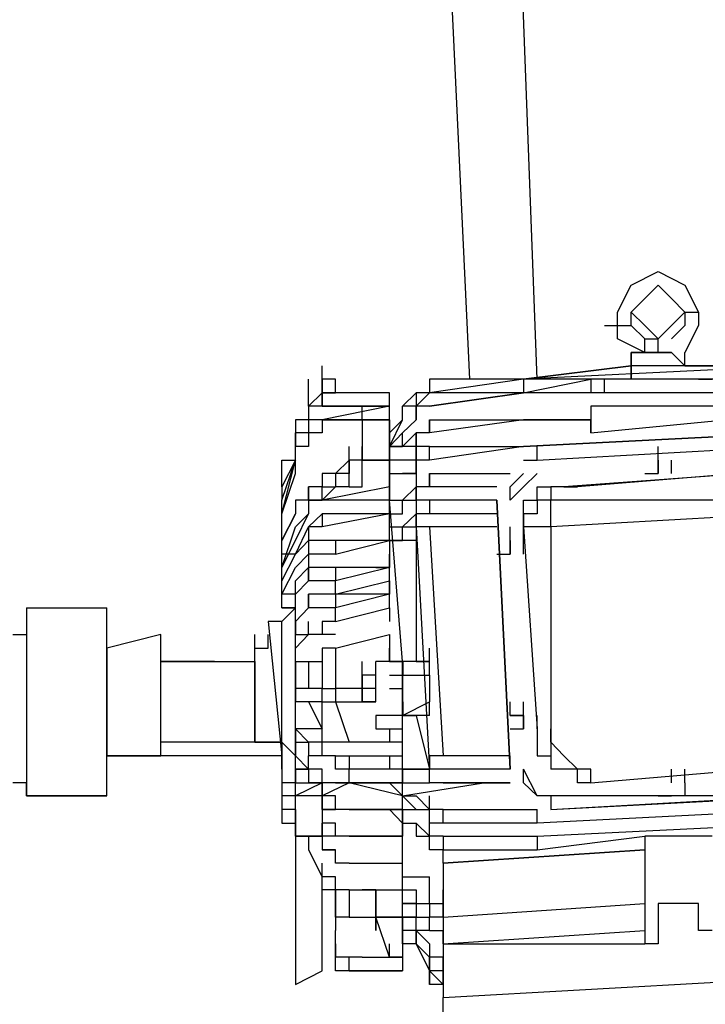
# Model space of a CAD drawing. Header units: inches. Extents: x -52 to 2304, y -1039 to 838.
# Tile 14 of 118: x 721 to 741, y -730 to -702. Entities that reach past the tile are written whole.
import ezdxf

# ---------------------------------------------------------------- set-up
doc = ezdxf.new("R2010")
doc.units = ezdxf.units.IN
doc.header["$MEASUREMENT"] = 0
doc.layers.add('DRYER-TRAIN', color=7, linetype='Continuous')

msp = doc.modelspace()

# ---------------------------------------------------------------- linework, layer by layer
at = {"layer": 'DRYER-TRAIN'}
for p, q in [((734.088, -712.176), (732.12, -670.536)), ((736.056, -712.176), (734.484, -670.536)), ((738.804, -709.428), (739.596, -709.032)), ((739.596, -709.032), (740.376, -709.428)), ((738.408, -710.22), (738.804, -709.428)), ((739.2, -709.824), (739.596, -709.428)), ((739.2, -709.824), (739.596, -709.428)), ((739.596, -709.428), (739.98, -709.824)), ((739.596, -709.428), (739.98, -709.824)), ((740.376, -709.428), (740.772, -710.22)), ((738.804, -710.22), (739.2, -709.824)), ((738.804, -710.22), (739.2, -709.824)), ((739.98, -709.824), (740.376, -710.22)), ((739.98, -709.824), (740.376, -710.22)), ((738.408, -711), (738.408, -710.22)), ((739.2, -710.604), (738.804, -710.22)), ((738.804, -710.604), (738.804, -710.22)), ((740.376, -710.22), (739.98, -710.604)), ((740.376, -710.22), (740.376, -710.604)), ((740.376, -710.22), (740.772, -710.22)), ((740.772, -710.22), (740.772, -710.604)), ((738.024, -710.604), (738.408, -710.604)), ((738.408, -710.604), (738.804, -710.604)), ((739.2, -711), (738.804, -710.604)), ((739.596, -711), (739.2, -710.604)), ((739.98, -710.604), (739.596, -711)), ((740.376, -710.604), (739.98, -711)), ((740.772, -710.604), (740.376, -711.396)), ((739.2, -711.396), (738.408, -711)), ((739.2, -711.396), (739.2, -711)), ((739.2, -711), (739.596, -711)), ((739.596, -711.396), (739.596, -711)), ((738.804, -711.792), (738.804, -711.396)), ((738.804, -711.792), (738.804, -711.396)), ((738.804, -711.792), (738.804, -711.396)), ((738.804, -711.396), (738.804, -711.792)), ((738.804, -711.396), (739.98, -711.396)), ((739.2, -711.396), (738.804, -711.396)), ((738.804, -711.792), (738.804, -711.396)), ((739.98, -711.396), (739.2, -711.396)), ((739.98, -711.396), (739.596, -711.396)), ((739.98, -711.396), (740.376, -711.792)), ((740.376, -711.792), (740.376, -711.396)), ((740.376, -711.792), (740.376, -711.396)), ((740.376, -711.792), (740.376, -711.396)), ((740.376, -711.792), (740.376, -711.396)), ((729.768, -712.176), (729.768, -711.792)), ((729.768, -712.176), (729.768, -711.792)), ((729.768, -712.176), (729.768, -711.792)), ((743.52, -711.792), (735.66, -712.176)), ((738.804, -711.792), (735.66, -712.176)), ((735.66, -712.176), (738.804, -711.792)), ((738.804, -711.792), (738.804, -712.176)), ((739.2, -711.792), (738.804, -711.792)), ((738.804, -712.176), (738.804, -711.792)), ((740.376, -711.792), (738.804, -711.792)), ((739.596, -711.792), (739.2, -711.792)), ((739.98, -711.792), (739.596, -711.792)), ((740.376, -711.792), (739.98, -711.792)), ((743.52, -711.792), (740.376, -711.792)), ((740.376, -711.792), (743.52, -711.792)), ((743.52, -711.792), (740.376, -711.792)), ((729.372, -712.572), (729.372, -712.176)), ((729.372, -712.572), (729.372, -712.176)), ((729.768, -712.572), (729.768, -712.176)), ((729.768, -712.572), (729.768, -712.176)), ((729.768, -712.572), (729.768, -712.176)), ((729.768, -712.572), (729.768, -712.176)), ((730.164, -712.176), (729.768, -712.176)), ((729.768, -712.176), (729.768, -712.572)), ((729.768, -712.572), (729.768, -712.176)), ((730.164, -712.572), (730.164, -712.176)), ((730.164, -712.572), (730.164, -712.176)), ((730.164, -712.572), (730.164, -712.176)), ((730.164, -712.572), (730.164, -712.176)), ((730.164, -712.572), (730.164, -712.176)), ((735.66, -712.176), (732.912, -712.572)), ((735.66, -712.176), (732.912, -712.572)), ((735.66, -712.176), (732.912, -712.572)), ((735.66, -712.176), (732.912, -712.572)), ((735.66, -712.176), (732.912, -712.176)), ((732.912, -712.176), (732.912, -712.572)), ((732.912, -712.176), (732.912, -712.572)), ((743.52, -712.176), (735.66, -712.176)), ((735.66, -712.176), (735.66, -712.572)), ((735.66, -712.572), (737.628, -712.176)), ((738.804, -712.176), (735.66, -712.176)), ((737.628, -712.176), (737.628, -712.572)), ((738.024, -712.572), (738.024, -712.176)), ((738.024, -712.572), (738.024, -712.176)), ((741.168, -712.176), (740.772, -712.176)), ((740.772, -712.176), (741.168, -712.176)), ((729.372, -712.968), (729.372, -712.572)), ((729.768, -712.572), (729.372, -712.968)), ((729.768, -712.968), (729.768, -712.572)), ((730.164, -712.572), (729.768, -712.572)), ((730.164, -712.572), (729.768, -712.572)), ((729.768, -712.572), (729.768, -712.968)), ((730.164, -712.572), (729.768, -712.572)), ((729.768, -712.572), (730.164, -712.572)), ((729.768, -712.968), (729.768, -712.572)), ((731.736, -712.572), (729.768, -712.572)), ((730.164, -712.572), (729.768, -712.572)), ((729.768, -712.572), (729.768, -712.968)), ((731.736, -712.968), (731.736, -712.572)), ((732.516, -712.572), (732.12, -712.968)), ((732.516, -712.572), (732.12, -712.968)), ((732.912, -712.572), (732.516, -712.968)), ((732.912, -712.572), (732.516, -712.572)), ((732.516, -712.572), (732.516, -712.968)), ((732.912, -712.572), (732.516, -712.572)), ((732.516, -712.572), (732.516, -712.968)), ((732.912, -712.572), (732.516, -712.572)), ((732.516, -712.572), (732.516, -712.968)), ((732.912, -712.572), (732.516, -712.572)), ((732.912, -712.572), (732.516, -712.572)), ((735.66, -712.572), (732.912, -712.968)), ((732.912, -712.968), (735.66, -712.572)), ((735.66, -712.572), (732.912, -712.572)), ((743.52, -712.572), (735.66, -712.572)), ((737.628, -712.572), (735.66, -712.572)), ((729.768, -712.968), (729.372, -712.968)), ((729.372, -712.968), (729.372, -713.364)), ((729.768, -712.968), (729.372, -712.968)), ((729.372, -712.968), (729.372, -713.364)), ((731.736, -712.968), (729.768, -713.364)), ((731.736, -712.968), (729.768, -713.364)), ((731.736, -712.968), (729.768, -712.968)), ((729.768, -712.968), (731.736, -712.968)), ((730.944, -713.364), (730.944, -712.968)), ((731.736, -713.364), (731.736, -712.968)), ((732.516, -712.968), (732.12, -712.968)), ((732.12, -713.364), (732.12, -712.968)), ((732.516, -712.968), (732.12, -712.968)), ((732.12, -713.364), (732.12, -712.968)), ((732.516, -712.968), (732.12, -712.968)), ((732.12, -713.364), (732.12, -712.968)), ((732.516, -712.968), (732.12, -712.968)), ((732.12, -713.364), (732.12, -712.968)), ((732.12, -713.364), (732.12, -712.968)), ((732.12, -713.364), (732.12, -712.968)), ((732.912, -712.968), (732.516, -712.968)), ((732.516, -712.968), (732.516, -713.364)), ((732.516, -713.364), (732.516, -712.968)), ((732.912, -712.968), (732.516, -712.968)), ((732.516, -712.968), (732.516, -713.364)), ((737.628, -712.968), (737.628, -713.364)), ((741.552, -712.968), (737.628, -712.968)), ((729.372, -713.364), (728.988, -713.364)), ((728.988, -713.364), (728.988, -713.748)), ((729.372, -713.364), (728.988, -713.364)), ((728.988, -713.364), (728.988, -713.748)), ((729.768, -713.364), (729.372, -713.364)), ((729.372, -713.364), (729.372, -713.748)), ((729.768, -713.364), (729.372, -713.364)), ((729.372, -713.364), (729.372, -713.748)), ((729.768, -713.364), (729.372, -713.364)), ((729.372, -713.364), (729.372, -713.748)), ((731.736, -713.364), (729.768, -713.364)), ((729.768, -713.364), (729.768, -713.748)), ((729.768, -713.364), (731.736, -713.364)), ((730.944, -713.364), (731.736, -713.364)), ((731.736, -713.364), (730.944, -713.364)), ((730.944, -713.364), (730.944, -714.54)), ((731.736, -713.748), (731.736, -713.364)), ((731.736, -713.748), (731.736, -713.364)), ((731.736, -713.364), (731.736, -713.748)), ((731.736, -713.748), (731.736, -713.364)), ((731.736, -714.144), (732.12, -713.364)), ((731.736, -713.748), (732.12, -713.364)), ((731.736, -713.748), (731.736, -713.364)), ((731.736, -713.748), (732.12, -713.364)), ((731.736, -713.748), (731.736, -713.364)), ((731.736, -713.748), (732.12, -713.364)), ((731.736, -713.748), (731.736, -713.364)), ((731.736, -713.748), (731.736, -713.364)), ((731.736, -713.748), (732.12, -713.364)), ((731.736, -713.748), (731.736, -713.364)), ((731.736, -713.748), (732.12, -713.364)), ((731.736, -713.748), (731.736, -713.364)), ((731.736, -713.748), (731.736, -713.364)), ((732.12, -713.748), (732.516, -713.364)), ((732.12, -713.748), (732.516, -713.364)), ((735.66, -713.364), (732.912, -713.748)), ((732.912, -713.748), (732.912, -713.364)), ((732.912, -713.364), (732.912, -713.748)), ((732.912, -713.364), (735.66, -713.364)), ((737.628, -713.364), (735.66, -713.364)), ((735.66, -713.364), (737.628, -713.364)), ((737.628, -713.364), (737.628, -713.748)), ((737.628, -713.748), (741.552, -713.364)), ((737.628, -713.748), (737.628, -713.364)), ((728.988, -714.144), (728.988, -713.748)), ((729.372, -713.748), (728.988, -713.748)), ((728.988, -713.748), (728.988, -714.144)), ((729.372, -713.748), (728.988, -713.748)), ((728.988, -714.936), (728.988, -713.748)), ((729.372, -713.748), (728.988, -713.748)), ((728.988, -714.54), (728.988, -713.748)), ((728.988, -714.54), (728.988, -713.748)), ((728.988, -714.54), (728.988, -713.748)), ((729.768, -713.748), (729.372, -713.748)), ((729.372, -713.748), (729.372, -714.144)), ((731.736, -713.748), (731.736, -714.144)), ((731.736, -714.144), (731.736, -713.748)), ((731.736, -714.144), (731.736, -713.748)), ((731.736, -714.144), (731.736, -713.748)), ((731.736, -714.144), (731.736, -713.748)), ((731.736, -714.144), (732.12, -713.748)), ((731.736, -714.144), (731.736, -713.748)), ((731.736, -714.144), (731.736, -713.748)), ((731.736, -714.144), (731.736, -713.748)), ((732.12, -714.144), (732.516, -713.748)), ((732.12, -714.144), (732.12, -713.748)), ((732.912, -713.748), (732.516, -713.748)), ((732.516, -713.748), (732.516, -714.144)), ((732.516, -714.144), (732.516, -713.748)), ((732.912, -713.748), (732.516, -713.748)), ((743.52, -713.748), (735.66, -714.144)), ((735.66, -714.144), (743.52, -713.748)), ((729.372, -714.144), (728.988, -714.144)), ((728.988, -714.936), (728.988, -714.144)), ((728.988, -714.936), (728.988, -714.144)), ((730.56, -714.54), (730.56, -714.144)), ((730.944, -714.54), (730.944, -714.144)), ((730.944, -714.54), (730.944, -714.144)), ((731.736, -714.54), (731.736, -714.144)), ((731.736, -714.144), (732.12, -714.144)), ((731.736, -714.144), (731.736, -714.54)), ((731.736, -714.54), (731.736, -714.144)), ((731.736, -714.144), (731.736, -714.54)), ((732.12, -714.144), (731.736, -714.144)), ((731.736, -714.54), (731.736, -714.144)), ((731.736, -714.54), (731.736, -714.144)), ((731.736, -714.54), (731.736, -714.144)), ((732.516, -714.144), (732.12, -714.144)), ((732.516, -714.144), (732.12, -714.144)), ((732.912, -714.144), (732.516, -714.144)), ((732.516, -714.144), (732.516, -714.54)), ((732.516, -714.54), (732.516, -714.144)), ((735.66, -714.144), (732.912, -714.54)), ((732.912, -714.54), (732.912, -714.144)), ((732.912, -714.144), (735.66, -714.144)), ((736.056, -714.54), (743.124, -714.144)), ((736.056, -714.54), (743.124, -714.144)), ((736.056, -714.54), (736.056, -714.144)), ((739.596, -714.54), (739.596, -714.144)), ((728.592, -714.54), (728.988, -714.54)), ((728.592, -716.112), (728.988, -714.54)), ((728.592, -715.716), (728.988, -714.54)), ((728.988, -714.54), (728.592, -715.32)), ((728.592, -714.54), (728.988, -714.54)), ((728.592, -715.32), (728.592, -714.54)), ((730.164, -714.936), (730.56, -714.54)), ((730.56, -714.936), (730.56, -714.54)), ((730.944, -714.54), (730.56, -714.54)), ((730.56, -714.54), (730.56, -714.936)), ((730.944, -714.54), (730.56, -714.54)), ((730.944, -714.936), (730.944, -714.54)), ((730.944, -714.936), (730.944, -714.54)), ((730.944, -714.936), (730.944, -714.54)), ((731.736, -714.54), (730.944, -714.54)), ((730.944, -714.54), (731.736, -714.54)), ((730.944, -715.32), (730.944, -714.54)), ((731.736, -714.936), (731.736, -714.54)), ((731.736, -714.54), (731.736, -715.32)), ((732.516, -714.54), (731.736, -714.54)), ((731.736, -714.54), (731.736, -714.936)), ((731.736, -714.924), (731.736, -714.54)), ((731.736, -714.924), (731.736, -714.54)), ((732.912, -714.54), (732.516, -714.54)), ((732.516, -714.54), (732.516, -714.936)), ((732.516, -714.936), (732.516, -714.54)), ((732.516, -714.54), (732.516, -714.936)), ((735.66, -714.54), (736.056, -714.54)), ((739.596, -714.936), (739.596, -714.54)), ((739.596, -714.924), (739.596, -714.54)), ((739.596, -714.936), (739.596, -714.54)), ((739.596, -714.936), (739.596, -714.54)), ((739.596, -714.936), (739.596, -714.54)), ((739.596, -714.936), (739.596, -714.54)), ((739.596, -714.54), (739.596, -714.936)), ((739.596, -714.936), (739.596, -714.54)), ((739.596, -714.936), (739.596, -714.54)), ((739.596, -714.54), (739.596, -714.936)), ((739.596, -714.936), (739.596, -714.54)), ((739.596, -714.936), (739.596, -714.54)), ((739.596, -714.936), (739.596, -714.54)), ((739.596, -714.936), (739.596, -714.54)), ((739.98, -714.936), (739.98, -714.54)), ((739.98, -714.936), (739.98, -714.54)), ((739.98, -714.936), (739.98, -714.54)), ((728.592, -716.112), (728.988, -714.936)), ((728.592, -716.112), (728.988, -714.936)), ((728.592, -716.112), (728.988, -714.936)), ((730.164, -714.936), (729.768, -714.936)), ((729.768, -714.936), (729.768, -715.32)), ((730.164, -714.924), (730.56, -714.924)), ((730.164, -714.936), (730.164, -715.32)), ((730.56, -715.32), (730.56, -714.936)), ((730.56, -715.32), (730.56, -714.936)), ((730.56, -715.32), (730.56, -714.936)), ((730.56, -715.32), (730.56, -714.936)), ((730.56, -715.32), (730.56, -714.936)), ((731.736, -714.924), (731.736, -715.32)), ((731.736, -715.32), (731.736, -714.936)), ((731.736, -714.936), (731.736, -715.32)), ((731.736, -714.936), (732.12, -714.936)), ((731.736, -715.32), (731.736, -714.936)), ((732.516, -714.936), (732.12, -714.936)), ((732.12, -714.936), (732.516, -714.936)), ((732.516, -714.936), (732.12, -714.936)), ((732.516, -714.936), (732.516, -715.32)), ((732.912, -715.32), (732.912, -714.936)), ((732.912, -714.936), (735.264, -714.936)), ((732.912, -714.936), (732.912, -715.32)), ((735.264, -715.32), (735.66, -714.936)), ((735.66, -715.32), (736.056, -714.936)), ((742.344, -714.924), (736.836, -715.32)), ((741.948, -714.936), (737.232, -715.32)), ((739.2, -714.936), (739.596, -714.936)), ((728.592, -715.32), (728.592, -715.716)), ((729.768, -715.32), (729.372, -715.32)), ((729.372, -715.32), (729.372, -715.716)), ((729.372, -715.716), (729.372, -715.32)), ((731.736, -715.32), (729.768, -715.716)), ((730.164, -715.32), (729.768, -715.716)), ((729.768, -715.716), (729.768, -715.32)), ((729.768, -715.716), (729.768, -715.32)), ((729.768, -715.32), (730.164, -715.32)), ((730.56, -715.32), (730.164, -715.32)), ((730.56, -715.32), (730.944, -715.32)), ((731.736, -715.716), (731.736, -715.32)), ((731.736, -715.32), (731.736, -715.716)), ((731.736, -715.32), (731.736, -715.716)), ((732.12, -715.716), (732.516, -715.32)), ((732.912, -715.32), (732.516, -715.32)), ((732.516, -715.32), (732.516, -715.716)), ((732.516, -715.716), (732.516, -715.32)), ((732.912, -715.32), (732.516, -715.32)), ((734.88, -715.32), (732.912, -715.32)), ((735.264, -715.716), (735.66, -715.32)), ((735.264, -715.716), (735.264, -715.32)), ((736.056, -715.716), (736.056, -715.32)), ((736.056, -715.32), (736.452, -715.32)), ((736.836, -715.32), (736.452, -715.32)), ((736.452, -715.32), (736.452, -715.716)), ((736.836, -715.32), (737.232, -715.32)), ((728.592, -716.112), (728.592, -715.716)), ((728.592, -716.112), (728.592, -715.716)), ((728.592, -716.112), (728.592, -715.716)), ((728.592, -716.112), (728.592, -715.716)), ((728.592, -716.112), (728.592, -715.716)), ((728.592, -716.112), (728.592, -715.716)), ((729.372, -715.716), (728.988, -715.716)), ((728.988, -715.716), (728.988, -716.112)), ((729.372, -715.716), (728.988, -715.716)), ((728.988, -715.716), (728.988, -716.112)), ((729.768, -715.716), (729.372, -715.716)), ((729.372, -715.716), (729.372, -716.112)), ((729.768, -715.716), (729.372, -715.716)), ((729.372, -715.716), (729.372, -716.112)), ((729.372, -715.716), (729.768, -715.716)), ((731.736, -715.716), (729.768, -715.716)), ((731.736, -716.112), (731.736, -715.716)), ((731.736, -716.112), (731.736, -715.716)), ((731.736, -715.716), (732.12, -715.716)), ((731.736, -716.112), (731.736, -715.716)), ((732.12, -720.432), (731.736, -715.716)), ((732.12, -716.112), (732.12, -715.716)), ((732.12, -715.716), (732.516, -715.716)), ((732.12, -716.112), (732.12, -715.716)), ((732.912, -715.716), (732.516, -715.716)), ((732.516, -715.716), (732.516, -716.112)), ((734.88, -715.716), (732.912, -715.716)), ((732.912, -715.716), (732.912, -716.112)), ((735.264, -723.576), (734.88, -715.716)), ((734.88, -715.716), (735.264, -723.576)), ((735.66, -716.112), (735.66, -715.716)), ((735.66, -715.716), (736.056, -715.716)), ((736.452, -715.716), (736.056, -715.716)), ((736.056, -715.716), (736.056, -716.112)), ((736.452, -716.496), (736.452, -715.716)), ((743.124, -715.716), (736.452, -715.716)), ((728.592, -716.496), (728.592, -716.112)), ((728.988, -716.112), (728.592, -716.892)), ((728.592, -716.892), (728.988, -716.112)), ((728.592, -716.496), (728.592, -716.112)), ((728.988, -716.892), (729.372, -716.112)), ((728.988, -716.496), (729.372, -716.112)), ((729.768, -716.112), (729.372, -716.496)), ((731.736, -716.112), (729.768, -716.496)), ((731.736, -716.112), (729.768, -716.112)), ((729.768, -716.112), (729.768, -716.496)), ((731.736, -716.892), (731.736, -716.112)), ((731.736, -716.112), (732.12, -716.112)), ((731.736, -716.112), (732.12, -716.112)), ((731.736, -716.112), (732.12, -716.112)), ((732.12, -716.496), (732.516, -716.112)), ((732.516, -716.496), (732.516, -716.112)), ((732.912, -716.112), (732.516, -716.112)), ((732.516, -716.112), (732.516, -716.496)), ((732.516, -716.112), (732.516, -716.496)), ((734.88, -716.112), (732.912, -716.112)), ((736.056, -716.112), (735.66, -716.112)), ((735.66, -716.112), (735.66, -716.496)), ((735.66, -716.496), (735.66, -716.112)), ((735.66, -716.496), (735.66, -716.112)), ((743.124, -716.112), (736.452, -716.496)), ((728.592, -716.892), (728.592, -716.496)), ((728.592, -717.684), (728.988, -716.496)), ((728.592, -716.892), (728.592, -716.496)), ((728.988, -717.288), (729.372, -716.496)), ((729.768, -716.496), (729.372, -716.496)), ((729.372, -716.496), (729.372, -716.892)), ((729.372, -716.496), (729.372, -716.892)), ((731.736, -716.892), (731.736, -716.496)), ((731.736, -716.496), (732.12, -716.496)), ((732.12, -716.892), (732.12, -716.496)), ((732.12, -716.496), (732.516, -716.496)), ((732.12, -716.892), (732.12, -716.496)), ((732.912, -716.496), (732.516, -716.496)), ((734.88, -716.496), (732.516, -716.496)), ((732.516, -716.496), (732.912, -723.576)), ((732.516, -716.496), (732.516, -716.892)), ((734.88, -716.496), (732.912, -716.496)), ((732.912, -716.496), (733.308, -723.18)), ((735.264, -716.892), (735.264, -716.496)), ((735.264, -716.892), (735.264, -716.496)), ((735.264, -716.892), (735.264, -716.496)), ((735.264, -716.892), (735.264, -716.496)), ((735.264, -716.892), (735.264, -716.496)), ((735.264, -716.892), (735.264, -716.496)), ((735.264, -716.892), (735.264, -716.496)), ((735.264, -716.892), (735.264, -716.496)), ((735.264, -716.892), (735.264, -716.496)), ((735.264, -716.892), (735.264, -716.496)), ((735.264, -716.892), (735.264, -716.496)), ((735.66, -716.892), (735.66, -716.496)), ((736.056, -716.496), (735.66, -716.496)), ((735.66, -716.496), (736.056, -722.4)), ((736.452, -716.496), (736.056, -716.496)), ((736.452, -716.496), (736.452, -723.576)), ((728.592, -717.684), (728.988, -716.892)), ((728.592, -717.288), (728.592, -716.892)), ((728.988, -717.288), (729.372, -716.892)), ((729.768, -716.892), (729.372, -716.892)), ((729.372, -716.892), (729.372, -717.288)), ((730.164, -716.892), (729.768, -716.892)), ((731.736, -716.892), (730.164, -716.892)), ((730.164, -716.892), (730.164, -717.288)), ((730.164, -717.288), (731.736, -716.892)), ((731.736, -716.892), (731.736, -717.684)), ((732.516, -716.892), (731.736, -716.892)), ((731.736, -716.892), (732.12, -716.892)), ((732.516, -716.892), (732.516, -720.432)), ((735.264, -716.892), (735.264, -717.288)), ((735.264, -717.288), (735.264, -716.892)), ((735.66, -717.288), (735.66, -716.892)), ((735.66, -717.288), (735.66, -716.892)), ((728.592, -717.684), (728.592, -717.288)), ((728.592, -718.068), (728.988, -717.288)), ((728.592, -718.068), (728.988, -717.288)), ((728.592, -717.684), (728.592, -717.288)), ((728.988, -717.288), (728.592, -717.288)), ((728.988, -717.684), (729.372, -717.288)), ((729.768, -717.288), (729.372, -717.288)), ((729.372, -717.288), (729.372, -717.684)), ((729.372, -717.288), (729.372, -717.684)), ((730.164, -717.288), (729.768, -717.288)), ((731.736, -717.684), (731.736, -717.288)), ((731.736, -717.684), (731.736, -717.288)), ((734.88, -717.288), (735.264, -717.288)), ((728.592, -718.068), (728.592, -717.684)), ((728.592, -718.464), (728.988, -717.684)), ((728.592, -718.068), (728.592, -717.684)), ((728.592, -718.068), (728.592, -717.684)), ((728.988, -718.068), (729.372, -717.684)), ((729.372, -718.068), (729.372, -717.684)), ((729.768, -717.684), (729.372, -717.684)), ((729.372, -717.684), (729.372, -718.068)), ((730.164, -717.684), (729.768, -717.684)), ((731.736, -717.684), (730.164, -718.068)), ((731.736, -717.684), (730.164, -717.684)), ((730.164, -717.684), (730.164, -718.068)), ((731.34, -717.684), (731.736, -717.684)), ((731.736, -718.068), (731.736, -717.684)), ((728.592, -718.464), (728.592, -718.068)), ((728.592, -718.464), (728.592, -718.068)), ((728.988, -718.464), (729.372, -718.068)), ((728.988, -718.464), (728.988, -718.068)), ((728.988, -718.464), (729.372, -718.068)), ((729.768, -718.068), (729.372, -718.068)), ((730.164, -718.068), (729.768, -718.068)), ((730.164, -718.464), (731.736, -718.068)), ((730.164, -718.464), (730.164, -718.068)), ((731.736, -718.464), (731.736, -718.068)), ((731.736, -718.068), (731.736, -718.464)), ((728.592, -718.86), (728.592, -718.464)), ((728.988, -718.464), (728.592, -718.464)), ((728.988, -718.464), (728.592, -718.464)), ((728.988, -718.86), (728.988, -718.464)), ((728.988, -719.256), (728.988, -718.464)), ((728.988, -718.86), (728.988, -718.464)), ((728.988, -718.86), (728.988, -718.464)), ((728.988, -718.86), (728.988, -718.464)), ((729.372, -718.86), (729.372, -718.464)), ((729.768, -718.464), (729.372, -718.464)), ((729.372, -718.464), (729.372, -718.86)), ((730.164, -718.464), (729.768, -718.464)), ((731.736, -718.464), (730.164, -718.86)), ((731.736, -718.464), (730.164, -718.464)), ((730.164, -718.464), (730.164, -718.86)), ((731.736, -718.86), (731.736, -718.464)), ((721.128, -718.86), (723.48, -718.86)), ((721.128, -718.86), (721.128, -724.356)), ((723.48, -724.356), (723.48, -718.86)), ((728.592, -719.256), (728.988, -718.86)), ((728.988, -718.86), (728.592, -718.86)), ((728.592, -718.86), (728.988, -718.86)), ((728.988, -718.86), (728.592, -718.86)), ((728.988, -718.86), (728.592, -718.86)), ((728.592, -718.86), (728.988, -718.86)), ((728.988, -719.256), (728.988, -718.86)), ((728.988, -719.256), (729.372, -718.86)), ((728.988, -719.256), (728.988, -718.86)), ((728.988, -719.256), (729.372, -718.86)), ((728.988, -719.256), (728.988, -718.86)), ((729.768, -718.86), (729.372, -718.86)), ((730.164, -718.86), (729.768, -718.86)), ((730.164, -719.256), (731.736, -718.86)), ((730.164, -719.256), (730.164, -718.86)), ((731.736, -718.86), (731.736, -719.256)), ((723.48, -719.64), (723.48, -719.256)), ((728.592, -719.256), (728.196, -719.256)), ((728.196, -719.256), (728.592, -723.18)), ((728.592, -723.576), (728.592, -719.256)), ((728.988, -719.64), (728.988, -719.256)), ((728.988, -719.256), (728.988, -719.64)), ((728.988, -719.64), (728.988, -719.256)), ((728.988, -719.64), (728.988, -719.256)), ((728.988, -719.64), (728.988, -719.256)), ((728.988, -719.64), (728.988, -719.256)), ((729.372, -719.64), (729.372, -719.256)), ((730.164, -719.256), (729.768, -719.256)), ((729.768, -719.256), (729.768, -719.64)), ((730.164, -719.256), (729.768, -719.256)), ((720.732, -719.64), (721.128, -719.64)), ((725.052, -719.64), (723.48, -720.036)), ((723.48, -723.576), (723.48, -719.64)), ((725.052, -723.18), (725.052, -719.64)), ((727.8, -720.036), (727.8, -719.64)), ((727.8, -720.036), (727.8, -719.64)), ((728.196, -720.036), (728.196, -719.64)), ((728.196, -720.036), (728.196, -719.64)), ((728.988, -720.036), (728.988, -719.64)), ((728.988, -720.036), (729.372, -719.64)), ((728.988, -720.036), (728.988, -719.64)), ((728.988, -720.036), (728.988, -719.64)), ((728.988, -719.64), (729.372, -719.64)), ((728.988, -720.036), (728.988, -719.64)), ((729.768, -719.64), (729.372, -719.64)), ((729.768, -719.64), (729.372, -719.64)), ((730.164, -719.64), (729.768, -719.64)), ((730.164, -720.036), (731.736, -719.64)), ((731.736, -719.64), (731.736, -720.432)), ((723.48, -720.036), (723.48, -723.18)), ((727.8, -722.784), (727.8, -720.036)), ((727.8, -720.036), (728.196, -720.036)), ((727.8, -720.432), (727.8, -720.036)), ((728.988, -720.432), (728.988, -720.036)), ((728.988, -720.432), (728.988, -720.036)), ((728.988, -720.432), (728.988, -720.036)), ((730.164, -720.036), (729.768, -720.036)), ((729.768, -720.036), (729.768, -721.212)), ((730.164, -720.036), (730.164, -721.212)), ((731.736, -720.432), (731.736, -720.036)), ((731.736, -720.432), (731.736, -720.036)), ((732.912, -720.432), (732.912, -720.036)), ((726.228, -720.432), (725.052, -720.432)), ((725.052, -720.432), (727.8, -720.432)), ((726.624, -720.432), (726.228, -720.432)), ((726.624, -720.432), (727.8, -720.432)), ((727.8, -722.784), (727.8, -720.432)), ((727.8, -720.432), (727.8, -722.784)), ((728.988, -720.432), (728.988, -720.828)), ((728.988, -720.828), (728.988, -720.432)), ((728.988, -721.212), (728.988, -720.432)), ((728.988, -720.432), (729.768, -720.432)), ((729.372, -720.432), (729.372, -721.212)), ((730.944, -720.828), (730.944, -720.432)), ((731.34, -720.828), (731.34, -720.432)), ((731.736, -720.432), (731.34, -720.432)), ((731.736, -720.432), (731.34, -720.432)), ((731.34, -720.828), (731.34, -720.432)), ((731.736, -720.432), (732.12, -720.432)), ((732.12, -720.432), (731.736, -720.432)), ((732.912, -720.432), (732.12, -720.432)), ((732.12, -720.432), (732.12, -720.828)), ((732.516, -720.432), (732.12, -720.432)), ((732.12, -720.828), (732.12, -720.432)), ((732.132, -720.432), (732.132, -720.828)), ((732.516, -720.432), (732.912, -720.432)), ((732.912, -720.828), (732.912, -720.432)), ((728.988, -720.828), (728.988, -721.212)), ((728.988, -721.212), (728.988, -720.828)), ((728.988, -721.212), (728.988, -720.828)), ((730.944, -720.828), (730.944, -721.212)), ((730.944, -720.828), (730.944, -721.608)), ((731.34, -720.828), (730.944, -720.828)), ((730.944, -721.212), (730.944, -720.828)), ((730.944, -721.212), (730.944, -720.828)), ((731.34, -721.212), (731.34, -720.828)), ((731.34, -721.212), (731.34, -720.828)), ((731.736, -720.828), (732.132, -720.828)), ((732.12, -720.828), (732.12, -722.004)), ((732.12, -720.828), (732.912, -720.828)), ((732.12, -721.212), (732.12, -720.828)), ((732.912, -720.828), (732.912, -721.608)), ((728.988, -721.608), (728.988, -721.212)), ((728.988, -721.608), (728.988, -721.212)), ((728.988, -721.608), (728.988, -721.212)), ((728.988, -721.212), (728.988, -721.608)), ((729.372, -721.212), (728.988, -721.212)), ((728.988, -721.212), (728.988, -721.608)), ((728.988, -721.608), (728.988, -721.212)), ((729.768, -721.212), (729.372, -721.212)), ((729.768, -721.608), (729.768, -721.212)), ((729.768, -721.212), (730.164, -721.212)), ((730.944, -721.212), (730.164, -721.212)), ((730.164, -721.212), (730.164, -721.608)), ((730.944, -721.608), (730.944, -721.212)), ((730.944, -721.608), (730.944, -721.212)), ((731.34, -721.212), (730.944, -721.212)), ((730.944, -721.608), (730.944, -721.212)), ((730.944, -721.608), (730.944, -721.212)), ((730.944, -721.212), (730.944, -721.608)), ((731.34, -721.608), (731.34, -721.212)), ((731.34, -721.608), (731.34, -721.212)), ((731.34, -721.608), (731.34, -721.212)), ((731.736, -721.212), (732.12, -721.212)), ((731.736, -721.212), (732.12, -721.212)), ((732.12, -721.608), (732.12, -721.212)), ((732.132, -721.608), (732.132, -721.212)), ((728.988, -722.4), (728.988, -721.608)), ((728.988, -722.004), (728.988, -721.608)), ((728.988, -722.4), (728.988, -721.608)), ((729.372, -721.608), (728.988, -721.608)), ((729.768, -721.608), (729.372, -721.608)), ((729.372, -721.608), (729.768, -722.4)), ((729.768, -722.784), (729.768, -721.608)), ((729.768, -721.608), (730.164, -721.608)), ((730.164, -721.608), (730.56, -722.784)), ((730.164, -721.608), (730.944, -721.608)), ((730.944, -721.608), (731.34, -721.608)), ((731.34, -721.608), (730.944, -721.608)), ((732.12, -722.004), (732.12, -721.608)), ((732.12, -722.004), (732.12, -721.608)), ((732.12, -722.004), (732.912, -721.608)), ((732.12, -722.004), (732.12, -721.608)), ((732.12, -721.608), (732.12, -722.004)), ((732.132, -721.608), (732.132, -722.004)), ((732.912, -722.004), (732.912, -721.608)), ((732.912, -722.004), (732.912, -721.608)), ((735.264, -722.004), (735.264, -721.608)), ((735.264, -722.004), (735.264, -721.608)), ((735.66, -722.004), (735.66, -721.608)), ((735.66, -722.004), (735.66, -721.608)), ((735.66, -722.004), (735.66, -721.608)), ((735.66, -722.004), (735.66, -721.608)), ((735.66, -722.004), (735.66, -721.608)), ((735.66, -722.004), (735.66, -721.608)), ((735.66, -722.004), (735.66, -721.608)), ((735.66, -722.004), (735.66, -721.608)), ((735.66, -722.004), (735.66, -721.608)), ((735.66, -722.004), (735.66, -721.608)), ((735.66, -722.004), (735.66, -721.608)), ((729.768, -722.4), (729.768, -722.004)), ((732.12, -722.004), (731.34, -722.004)), ((731.34, -722.004), (731.34, -722.4)), ((732.12, -722.4), (732.12, -722.004)), ((732.912, -722.004), (732.12, -722.004)), ((732.12, -722.004), (732.516, -722.004)), ((732.912, -722.004), (732.516, -722.004)), ((732.516, -722.004), (732.912, -723.576)), ((735.66, -722.004), (735.264, -722.004)), ((735.66, -722.004), (735.264, -722.004)), ((735.264, -722.004), (735.66, -722.004)), ((735.66, -722.004), (735.66, -722.4)), ((735.66, -722.4), (735.66, -722.004)), ((735.66, -722.4), (735.66, -722.004)), ((735.66, -722.4), (735.66, -722.004)), ((736.056, -722.4), (736.056, -722.004)), ((727.8, -722.784), (727.8, -722.4)), ((728.988, -722.784), (728.988, -722.4)), ((728.988, -722.784), (728.988, -722.4)), ((729.372, -722.4), (728.988, -722.4)), ((728.988, -722.4), (729.372, -722.784)), ((728.988, -722.4), (728.988, -722.784)), ((728.988, -722.784), (728.988, -722.4)), ((729.768, -722.4), (729.372, -722.4)), ((731.34, -722.4), (731.736, -722.4)), ((731.736, -722.4), (732.12, -722.4)), ((731.736, -722.4), (731.736, -722.784)), ((732.12, -726.72), (732.12, -722.4)), ((735.264, -722.4), (735.66, -722.4)), ((736.056, -722.4), (736.056, -722.784)), ((736.452, -722.784), (736.452, -722.4)), ((723.48, -723.18), (723.48, -722.784)), ((723.48, -723.18), (723.48, -722.784)), ((727.8, -722.784), (725.052, -722.784)), ((725.052, -723.18), (725.052, -722.784)), ((728.592, -722.784), (727.8, -722.784)), ((727.8, -722.784), (728.592, -722.784)), ((728.592, -722.784), (728.988, -723.18)), ((728.592, -722.784), (728.592, -723.972)), ((728.988, -723.18), (728.988, -722.784)), ((728.988, -722.784), (728.988, -723.18)), ((728.988, -722.784), (729.372, -722.784)), ((728.988, -723.18), (728.988, -722.784)), ((729.768, -722.784), (729.372, -722.784)), ((729.372, -722.784), (729.372, -723.18)), ((729.372, -722.784), (729.372, -723.18)), ((729.768, -723.18), (729.768, -722.784)), ((730.164, -722.784), (729.768, -722.784)), ((730.56, -722.784), (730.164, -722.784)), ((731.736, -722.784), (730.56, -722.784)), ((732.12, -722.784), (731.736, -722.784)), ((732.12, -723.18), (732.12, -722.784)), ((736.056, -722.784), (736.056, -723.18)), ((736.836, -723.18), (736.452, -722.784)), ((723.48, -723.576), (723.48, -723.18)), ((725.052, -723.18), (723.48, -723.18)), ((723.48, -723.576), (723.48, -723.18)), ((723.48, -723.18), (725.052, -723.18)), ((728.592, -723.18), (725.052, -723.18)), ((728.592, -723.576), (728.592, -723.18)), ((728.592, -723.576), (728.592, -723.18)), ((728.592, -723.576), (728.592, -723.18)), ((728.988, -723.576), (728.988, -723.18)), ((728.988, -723.18), (729.372, -723.576)), ((728.988, -723.18), (729.372, -723.576)), ((729.372, -723.576), (729.372, -723.18)), ((729.768, -723.18), (729.372, -723.18)), ((730.164, -723.18), (729.768, -723.18)), ((730.164, -723.18), (729.768, -723.18)), ((730.164, -723.18), (729.768, -723.18)), ((730.164, -723.18), (732.12, -723.18)), ((730.164, -723.18), (732.12, -723.18)), ((730.164, -723.576), (730.164, -723.18)), ((730.56, -723.18), (730.56, -723.576)), ((731.736, -723.18), (731.736, -723.576)), ((733.308, -723.18), (732.912, -723.18)), ((732.912, -723.18), (732.912, -723.576)), ((735.264, -723.18), (733.308, -723.18)), ((735.264, -723.576), (735.264, -723.18)), ((735.264, -723.576), (735.264, -723.18)), ((736.056, -723.18), (736.452, -723.18)), ((736.452, -723.18), (736.452, -723.576)), ((737.232, -723.576), (736.836, -723.18)), ((728.988, -723.576), (729.372, -723.576)), ((728.988, -723.972), (728.988, -723.576)), ((728.988, -723.576), (728.988, -723.972)), ((728.988, -723.972), (728.988, -723.576)), ((728.988, -723.972), (728.988, -723.576)), ((729.372, -723.576), (728.988, -723.576)), ((728.988, -723.972), (728.988, -723.576)), ((728.988, -723.972), (728.988, -723.576)), ((729.372, -723.576), (728.988, -723.576)), ((728.988, -723.576), (728.988, -723.972)), ((729.768, -723.576), (729.372, -723.576)), ((729.372, -723.576), (729.372, -723.972)), ((729.372, -723.576), (729.372, -723.972)), ((729.768, -723.972), (729.768, -723.576)), ((730.56, -723.576), (730.164, -723.576)), ((731.736, -723.576), (730.56, -723.576)), ((730.56, -723.972), (730.56, -723.576)), ((732.132, -723.576), (731.736, -723.576)), ((732.912, -723.576), (732.12, -723.576)), ((732.12, -723.576), (732.516, -723.576)), ((732.12, -723.576), (732.12, -723.972)), ((732.12, -723.972), (732.12, -723.576)), ((732.12, -723.972), (732.12, -723.576)), ((732.132, -723.972), (732.132, -723.576)), ((732.516, -723.576), (732.912, -723.576)), ((735.264, -723.576), (732.912, -723.576)), ((732.912, -723.972), (732.912, -723.576)), ((732.912, -723.972), (732.912, -723.576)), ((736.056, -724.356), (735.66, -723.576)), ((735.66, -723.972), (735.66, -723.576)), ((736.056, -724.356), (735.66, -723.576)), ((736.836, -723.576), (736.452, -723.576)), ((737.232, -723.576), (736.836, -723.576)), ((737.628, -723.576), (737.232, -723.576)), ((737.232, -723.972), (737.232, -723.576)), ((737.628, -723.972), (742.344, -723.576)), ((737.628, -723.972), (742.344, -723.576)), ((737.628, -723.972), (737.628, -723.576)), ((739.98, -723.972), (739.98, -723.576)), ((739.98, -723.972), (739.98, -723.576)), ((739.98, -723.972), (739.98, -723.576)), ((739.98, -723.972), (739.98, -723.576)), ((739.98, -723.972), (739.98, -723.576)), ((739.98, -723.972), (739.98, -723.576)), ((739.98, -723.972), (739.98, -723.576)), ((739.98, -723.972), (739.98, -723.576)), ((739.98, -723.972), (739.98, -723.576)), ((739.98, -723.972), (739.98, -723.576)), ((739.98, -723.972), (739.98, -723.576)), ((739.98, -723.972), (739.98, -723.576)), ((740.376, -723.972), (740.376, -723.576)), ((740.376, -723.972), (740.376, -723.576)), ((721.128, -723.972), (720.732, -723.972)), ((721.128, -723.972), (720.732, -723.972)), ((721.128, -724.356), (721.128, -723.972)), ((723.48, -724.356), (723.48, -723.972)), ((728.988, -723.972), (728.592, -723.972)), ((728.592, -723.972), (728.592, -724.356)), ((728.988, -723.972), (729.768, -723.972)), ((729.768, -723.972), (728.988, -724.356)), ((728.988, -724.356), (728.988, -723.972)), ((729.768, -723.972), (729.372, -723.972)), ((730.164, -723.972), (729.768, -723.972)), ((730.164, -723.972), (729.768, -723.972)), ((729.768, -724.356), (729.768, -723.972)), ((730.56, -723.972), (729.768, -724.356)), ((729.768, -723.972), (729.768, -724.356)), ((732.12, -723.972), (730.164, -723.972)), ((730.164, -723.972), (732.12, -723.972)), ((732.12, -724.356), (730.56, -723.972)), ((731.736, -723.972), (732.12, -724.356)), ((732.12, -724.356), (734.484, -723.972)), ((732.12, -723.972), (732.516, -723.972)), ((732.12, -724.356), (732.12, -723.972)), ((732.12, -724.356), (732.12, -723.972)), ((732.516, -723.972), (732.912, -723.972)), ((733.308, -723.972), (732.912, -723.972)), ((733.308, -723.972), (732.912, -723.972)), ((733.308, -723.972), (735.264, -723.972)), ((735.264, -723.972), (733.308, -723.972)), ((736.056, -724.356), (735.66, -723.972)), ((737.628, -723.972), (737.232, -723.972)), ((740.376, -723.972), (740.376, -724.356)), ((723.48, -724.356), (721.128, -724.356)), ((721.128, -724.356), (723.48, -724.356)), ((728.988, -724.356), (728.592, -724.356)), ((728.592, -724.356), (728.592, -724.752)), ((729.768, -724.356), (728.988, -724.356)), ((728.988, -725.532), (728.988, -724.356)), ((730.164, -724.356), (729.768, -724.356)), ((729.768, -724.356), (729.768, -724.752)), ((729.768, -724.752), (729.768, -724.356)), ((730.164, -724.752), (730.164, -724.356)), ((732.12, -724.752), (732.12, -724.356)), ((732.12, -724.356), (732.516, -724.356)), ((732.12, -724.356), (732.516, -724.752)), ((732.516, -724.356), (732.912, -724.752)), ((732.912, -724.752), (732.912, -724.356)), ((736.452, -724.356), (736.056, -724.356)), ((736.452, -724.356), (736.056, -724.356)), ((736.452, -724.356), (736.056, -724.356)), ((743.52, -724.356), (736.452, -724.356)), ((736.452, -724.356), (736.452, -724.752)), ((736.452, -724.752), (743.52, -724.356)), ((736.452, -724.752), (743.916, -724.356)), ((739.596, -724.356), (739.98, -724.356)), ((728.988, -724.752), (728.592, -724.752)), ((728.592, -724.752), (728.592, -725.148)), ((728.988, -725.148), (728.988, -724.752)), ((728.988, -725.148), (728.988, -724.752)), ((728.988, -725.148), (728.988, -724.752)), ((728.988, -724.752), (728.988, -725.148)), ((728.988, -725.148), (728.988, -724.752)), ((730.164, -724.752), (729.768, -724.752)), ((729.768, -724.752), (729.768, -725.148)), ((729.768, -724.752), (730.164, -724.752)), ((730.56, -724.752), (730.164, -724.752)), ((730.56, -724.752), (730.164, -724.752)), ((732.12, -724.752), (730.56, -724.752)), ((730.56, -724.752), (732.12, -724.752)), ((732.12, -725.148), (731.736, -724.752)), ((732.12, -724.752), (732.12, -725.148)), ((732.12, -724.752), (732.12, -725.148)), ((732.12, -724.752), (732.912, -724.752)), ((732.12, -724.752), (732.12, -725.148)), ((732.516, -724.752), (732.912, -724.752)), ((733.308, -724.752), (732.912, -724.752)), ((732.912, -725.148), (732.912, -724.752)), ((733.308, -724.752), (736.056, -724.752)), ((733.308, -725.148), (733.308, -724.752)), ((743.916, -724.752), (736.056, -725.148)), ((736.056, -725.148), (736.056, -724.752)), ((728.592, -725.148), (728.988, -725.148)), ((728.988, -725.148), (728.988, -729.864)), ((728.988, -725.148), (728.988, -725.532)), ((730.164, -725.148), (729.768, -725.148)), ((729.768, -725.148), (729.768, -725.532)), ((729.768, -725.532), (729.768, -725.148)), ((730.164, -725.532), (730.164, -725.148)), ((732.12, -725.148), (732.12, -725.532)), ((732.12, -725.148), (732.516, -725.148)), ((732.12, -725.148), (732.516, -725.148)), ((732.12, -725.148), (732.516, -725.148)), ((732.516, -725.148), (732.912, -725.532)), ((732.516, -725.148), (732.516, -725.532)), ((733.308, -725.148), (732.912, -725.148)), ((732.912, -725.532), (732.912, -725.148)), ((736.056, -725.148), (733.308, -725.148)), ((736.056, -725.532), (743.916, -725.148)), ((729.768, -725.532), (728.988, -725.532)), ((729.768, -725.532), (728.988, -725.532)), ((728.988, -725.532), (729.768, -725.532)), ((729.372, -725.532), (729.372, -725.928)), ((729.372, -725.532), (729.372, -725.928)), ((730.164, -725.532), (729.768, -725.532)), ((729.768, -725.532), (729.768, -725.928)), ((730.56, -725.532), (730.164, -725.532)), ((730.56, -725.532), (730.164, -725.532)), ((732.12, -725.532), (730.56, -725.532)), ((730.56, -725.532), (732.12, -725.532)), ((732.12, -726.324), (732.12, -725.532)), ((732.516, -725.532), (732.912, -725.532)), ((733.308, -725.532), (732.912, -725.532)), ((732.912, -725.928), (732.912, -725.532)), ((733.308, -725.532), (736.056, -725.532)), ((733.308, -725.532), (733.308, -725.928)), ((736.056, -725.532), (736.056, -725.928)), ((736.056, -725.928), (739.2, -725.532)), ((741.168, -725.532), (739.2, -725.532)), ((739.2, -725.532), (739.2, -728.676)), ((729.372, -725.928), (729.768, -726.72)), ((729.372, -725.928), (729.768, -726.72)), ((730.164, -725.928), (729.768, -725.928)), ((729.768, -725.928), (730.164, -725.928)), ((730.164, -726.324), (730.164, -725.928)), ((730.164, -726.324), (730.164, -725.928)), ((733.308, -725.928), (732.912, -725.928)), ((733.308, -725.928), (736.056, -725.928)), ((739.2, -725.928), (733.308, -726.324)), ((733.308, -726.324), (733.308, -725.928)), ((733.308, -726.324), (739.2, -725.928)), ((729.768, -726.72), (729.768, -726.324)), ((730.56, -726.324), (730.164, -726.324)), ((730.56, -726.324), (730.164, -726.324)), ((730.56, -726.324), (732.12, -726.324)), ((730.56, -726.324), (732.12, -726.324)), ((732.12, -726.72), (732.12, -726.324)), ((732.12, -727.104), (732.12, -726.324)), ((733.308, -726.324), (733.308, -727.896)), ((729.768, -729.468), (729.768, -726.72)), ((730.164, -726.72), (729.768, -726.72)), ((729.768, -727.104), (729.768, -726.72)), ((730.164, -727.104), (730.164, -726.72)), ((732.12, -727.104), (732.12, -726.72)), ((732.12, -727.104), (732.12, -726.72)), ((732.12, -726.72), (732.912, -726.72)), ((732.912, -727.5), (732.912, -726.72)), ((730.164, -727.104), (729.768, -727.104)), ((730.56, -727.104), (730.164, -727.104)), ((730.56, -727.104), (730.164, -727.104)), ((730.164, -727.5), (730.164, -727.104)), ((730.164, -727.104), (730.164, -728.292)), ((730.56, -727.104), (732.12, -727.104)), ((730.56, -727.104), (732.12, -727.104)), ((730.56, -727.104), (730.56, -727.896)), ((731.34, -727.104), (730.944, -727.104)), ((730.944, -727.104), (731.34, -727.104)), ((731.34, -727.5), (731.34, -727.104)), ((731.34, -727.5), (731.34, -727.104)), ((731.34, -727.5), (731.34, -727.104)), ((731.34, -727.104), (731.34, -727.896)), ((731.34, -727.104), (731.34, -727.5)), ((732.12, -727.896), (732.12, -727.104)), ((732.12, -727.5), (732.12, -727.104)), ((732.12, -727.104), (732.516, -727.104)), ((732.12, -727.5), (732.12, -727.104)), ((732.12, -727.5), (732.12, -727.104)), ((732.516, -727.104), (732.516, -727.5)), ((733.308, -727.5), (733.308, -727.104)), ((730.164, -727.896), (730.164, -727.5)), ((731.34, -727.896), (731.34, -727.5)), ((731.34, -727.896), (731.34, -727.5)), ((731.34, -727.896), (731.34, -727.5)), ((731.34, -727.5), (731.34, -727.896)), ((731.34, -727.896), (731.34, -727.5)), ((731.34, -727.896), (731.34, -727.5)), ((732.12, -727.5), (732.516, -727.5)), ((732.12, -727.896), (732.12, -727.5)), ((732.516, -727.5), (732.12, -727.5)), ((732.516, -727.5), (732.516, -727.896)), ((732.516, -727.5), (732.912, -727.5)), ((732.912, -727.5), (733.308, -727.5)), ((732.912, -727.5), (732.912, -727.896)), ((732.912, -727.5), (733.308, -727.5)), ((733.308, -727.5), (733.308, -727.896)), ((733.308, -727.896), (733.308, -727.5)), ((733.308, -727.896), (733.308, -727.5)), ((733.308, -727.896), (739.2, -727.5)), ((740.772, -727.5), (739.596, -727.5)), ((739.596, -727.5), (739.596, -728.676)), ((740.772, -728.292), (740.772, -727.5)), ((730.56, -727.896), (730.164, -727.896)), ((730.56, -727.896), (731.34, -727.896)), ((731.34, -728.292), (731.34, -727.896)), ((731.34, -727.896), (731.34, -728.292)), ((731.34, -728.292), (731.34, -727.896)), ((732.12, -727.896), (731.34, -727.896)), ((731.34, -727.896), (732.12, -727.896)), ((731.736, -729.072), (731.34, -727.896)), ((732.516, -727.896), (732.12, -727.896)), ((732.12, -727.896), (732.12, -728.292)), ((732.12, -728.292), (732.12, -727.896)), ((732.516, -727.896), (732.12, -727.896)), ((732.12, -728.292), (732.12, -727.896)), ((732.12, -727.896), (732.516, -727.896)), ((732.516, -727.896), (732.912, -727.896)), ((732.516, -728.292), (732.516, -727.896)), ((732.516, -728.292), (732.516, -727.896)), ((732.516, -728.292), (732.516, -727.896)), ((732.516, -728.292), (732.516, -727.896)), ((733.308, -727.896), (732.912, -727.896)), ((732.912, -728.292), (732.912, -727.896)), ((732.912, -728.292), (732.912, -727.896)), ((733.308, -727.896), (733.308, -728.676)), ((730.164, -728.676), (730.164, -728.292)), ((730.164, -728.676), (730.164, -728.292)), ((730.164, -728.676), (730.164, -728.292)), ((732.12, -728.676), (732.12, -728.292)), ((732.12, -728.292), (732.12, -728.676)), ((732.516, -728.292), (732.12, -728.292)), ((732.12, -728.676), (732.12, -728.292)), ((732.912, -728.292), (732.516, -728.292)), ((732.912, -728.292), (732.516, -728.292)), ((732.516, -728.676), (732.516, -728.292)), ((732.516, -728.676), (732.516, -728.292)), ((732.516, -728.292), (732.912, -728.676)), ((732.516, -728.292), (732.912, -728.676)), ((732.516, -728.292), (732.516, -728.676)), ((732.516, -728.676), (732.516, -728.292)), ((732.516, -728.676), (732.516, -728.292)), ((732.516, -728.676), (732.516, -728.292)), ((732.516, -728.676), (732.516, -728.292)), ((732.912, -728.292), (733.308, -728.292)), ((733.308, -728.676), (733.308, -728.292)), ((733.308, -728.676), (739.2, -728.292)), ((741.168, -728.292), (740.772, -728.292)), ((730.164, -729.072), (730.164, -728.676)), ((730.164, -729.072), (730.164, -728.676)), ((730.164, -729.072), (730.164, -728.676)), ((730.164, -729.072), (730.164, -728.676)), ((730.164, -728.676), (730.164, -729.072)), ((730.164, -729.072), (730.164, -728.676)), ((731.736, -729.072), (731.736, -728.676)), ((732.516, -728.676), (732.12, -728.676)), ((732.12, -728.676), (732.12, -729.072)), ((732.516, -728.676), (732.912, -729.072)), ((732.516, -728.676), (732.912, -729.072)), ((732.516, -728.676), (732.912, -729.072)), ((732.516, -728.676), (732.912, -729.072)), ((732.516, -728.676), (732.912, -729.468)), ((732.516, -728.676), (732.912, -729.468)), ((732.912, -728.676), (732.912, -729.072)), ((732.912, -728.676), (732.912, -729.072)), ((733.308, -728.676), (733.308, -730.248)), ((733.308, -728.676), (739.2, -728.676)), ((739.596, -728.676), (739.2, -728.676)), ((730.56, -729.072), (730.164, -729.072)), ((730.56, -729.072), (730.164, -729.072)), ((730.56, -729.072), (730.164, -729.072)), ((730.164, -729.468), (730.164, -729.072)), ((730.164, -729.468), (730.164, -729.072)), ((730.164, -729.468), (730.164, -729.072)), ((730.164, -729.468), (730.164, -729.072)), ((730.164, -729.468), (730.164, -729.072)), ((730.944, -729.072), (730.56, -729.072)), ((730.944, -729.072), (730.56, -729.072)), ((730.56, -729.468), (730.56, -729.072)), ((730.56, -729.468), (730.56, -729.072)), ((730.56, -729.468), (730.56, -729.072)), ((730.944, -729.072), (732.12, -729.072)), ((730.944, -729.072), (732.12, -729.072)), ((732.12, -729.072), (731.736, -729.072)), ((732.12, -729.072), (731.736, -729.072)), ((732.12, -729.072), (732.12, -729.468)), ((733.308, -729.072), (732.912, -729.072)), ((732.912, -729.468), (732.912, -729.072)), ((732.912, -729.072), (732.912, -729.468)), ((732.912, -729.072), (732.912, -729.468)), ((732.912, -729.072), (732.912, -729.468)), ((732.912, -729.072), (732.912, -729.468)), ((733.308, -729.468), (733.308, -729.072)), ((733.308, -729.468), (733.308, -729.072)), ((733.308, -729.468), (733.308, -729.072)), ((728.988, -729.864), (729.768, -729.468)), ((730.56, -729.468), (730.164, -729.468)), ((730.56, -729.468), (730.164, -729.468)), ((730.56, -729.468), (730.164, -729.468)), ((730.56, -729.468), (730.164, -729.468)), ((730.56, -729.468), (730.164, -729.468)), ((730.944, -729.468), (730.56, -729.468)), ((730.944, -729.468), (730.56, -729.468)), ((732.12, -729.468), (730.56, -729.468)), ((730.56, -729.468), (732.12, -729.468)), ((730.944, -729.468), (732.12, -729.468)), ((732.12, -729.468), (730.944, -729.468)), ((733.308, -729.468), (732.912, -729.468)), ((733.308, -729.468), (732.912, -729.468)), ((733.308, -729.468), (732.912, -729.468)), ((733.308, -729.864), (732.912, -729.468)), ((732.912, -729.864), (732.912, -729.468)), ((732.912, -729.864), (732.912, -729.468)), ((732.912, -729.468), (732.912, -729.864)), ((732.912, -729.468), (732.912, -729.864)), ((733.308, -730.248), (747.06, -729.468)), ((733.308, -729.864), (733.308, -729.468)), ((733.308, -729.864), (733.308, -729.468)), ((733.308, -729.864), (733.308, -729.468)), ((733.308, -729.864), (733.308, -729.468)), ((733.308, -729.864), (732.912, -729.864)), ((733.308, -729.864), (732.912, -729.864)), ((733.308, -729.864), (732.912, -729.864)), ((733.308, -731.04), (733.308, -730.248))]:
    msp.add_line(p, q, dxfattribs=at)

doc.saveas('drawing.dxf')
